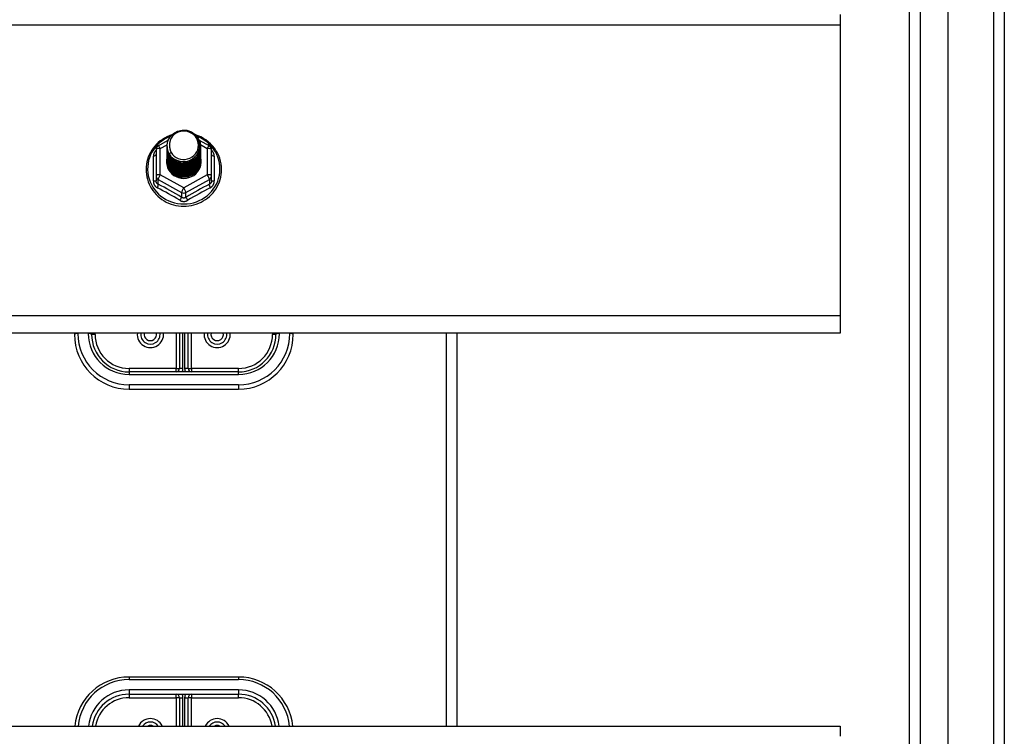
# Model space of a CAD drawing. Header units: inches. Extents: x 96 to 240, y 71 to 103.
# Tile 73 of 77: x 231.11 to 240.11, y 86.66 to 93.2. Entities that reach past the tile are written whole.
import ezdxf

# ---------------------------------------------------------------- set-up
doc = ezdxf.new("R2010")
doc.units = ezdxf.units.IN
doc.header["$MEASUREMENT"] = 0
doc.layers.add('Visible Edges(ANSI)', color=7, linetype='Continuous', lineweight=25)
doc.layers.add('Visible Tangent Edges(ANSI)', color=7, linetype='Continuous', lineweight=25)

msp = doc.modelspace()

# ---------------------------------------------------------------- linework, layer by layer
at = {"layer": 'Visible Edges(ANSI)'}
for p, q in [((239.5958, 72.9106), (239.5958, 101.4933)), ((239.2415, 73.0991), (239.2415, 101.3048)), ((240.1077, 101.328), (240.1077, 73.076)), ((238.6077, 93.2505), (238.6077, 93.1573)), ((238.6077, 93.1573), (238.6077, 90.4981)), ((232.3739, 92.0521), (232.4639, 92.1023)), ((232.7488, 92.1038), (232.8414, 92.0521)), ((232.3537, 92.0177), (232.3537, 91.7781)), ((232.4541, 92.0504), (232.4541, 92.0508)), ((232.4541, 92.0379), (232.4541, 92.0383)), ((232.4541, 92.0253), (232.4541, 92.0257)), ((232.4541, 92.0128), (232.4541, 92.0132)), ((232.4541, 92.0003), (232.4541, 92.0007)), ((232.4541, 91.9877), (232.4541, 91.9881)), ((232.7612, 92.0441), (232.7612, 92.0445)), ((232.7612, 92.0316), (232.7612, 92.032)), ((232.7612, 92.0191), (232.7612, 92.0195)), ((232.7612, 92.0065), (232.7612, 92.0069)), ((232.7612, 91.994), (232.7612, 91.9944)), ((232.7612, 91.9814), (232.7612, 91.9819)), ((232.8616, 91.7781), (232.8616, 92.0177)), ((232.4541, 91.9752), (232.4541, 91.9756)), ((232.4541, 91.9626), (232.4541, 91.963)), ((232.4541, 91.9501), (232.4541, 91.9505)), ((232.4541, 91.9376), (232.4541, 91.938)), ((232.4541, 91.925), (232.4541, 91.9254)), ((232.4541, 91.9125), (232.4541, 91.9129)), ((232.7612, 91.9689), (232.7612, 91.9693)), ((232.7612, 91.9564), (232.7612, 91.9568)), ((232.7612, 91.9438), (232.7612, 91.9442)), ((232.7612, 91.9313), (232.7612, 91.9317)), ((232.7612, 91.9188), (232.7612, 91.9192)), ((232.3537, 91.7781), (232.3537, 91.7333)), ((232.5893, 91.7641), (232.5879, 91.7566)), ((232.8616, 91.7333), (232.8616, 91.7781)), ((238.6077, 90.4981), (238.6077, 90.3412)), ((238.6077, 90.3412), (168.9738, 90.3412)), ((231.6077, 90.3412), (231.6077, 90.3289)), ((231.7651, 90.3289), (231.7651, 90.3412)), ((232.5683, 90.3412), (232.5683, 90.0179)), ((232.647, 90.0179), (232.647, 90.3412)), ((233.4502, 90.3412), (233.4502, 90.3289)), ((233.6077, 90.3289), (233.6077, 90.3412)), ((235.1077, 86.7505), (235.1077, 90.3412)), ((233.1077, 89.9864), (232.1077, 89.9864)), ((232.1077, 89.8289), (233.1077, 89.8289)), ((233.1077, 87.199), (232.1077, 87.199)), ((232.1077, 87.0415), (233.1077, 87.0415)), ((232.5683, 87.01), (232.5683, 86.7505)), ((232.647, 86.7505), (232.647, 87.01)), ((168.9738, 86.7505), (238.6077, 86.7505)), ((238.6077, 86.7505), (238.6077, 86.6573))]:
    msp.add_line(p, q, dxfattribs=at)
at = {"layer": 'Visible Edges(ANSI)', "flags": 128}
for points in [[(232.475, 91.9771), (232.4586, 92.0157), (232.4543, 92.0571), (232.4623, 92.0981), (232.4822, 92.1352), (232.5122, 92.1653), (232.5499, 92.186), (232.5923, 92.1956), (232.636, 92.1932), (232.6773, 92.1791), (232.713, 92.1541), (232.7402, 92.1205), (232.7567, 92.0808), (232.7611, 92.0382), (232.753, 91.9961), (232.7332, 91.9579), (232.7032, 91.9266), (232.6655, 91.9047), (232.6231, 91.8939), (232.5795, 91.8951), (232.5381, 91.9081), (232.5024, 91.9318), (232.4751, 91.9643), (232.4587, 92.0029), (232.4542, 92.0443)], [(232.4936, 91.9524), (232.5164, 91.9336), (232.5426, 91.9194), (232.5711, 91.9106), (232.601, 91.9073), (232.631, 91.9099), (232.6598, 91.9183), (232.6864, 91.932), (232.7096, 91.9507), (232.7284, 91.9736), (232.7421, 91.9997), (232.7499, 92.0279), (232.7517, 92.0572), (232.7471, 92.086), (232.7364, 92.1134), (232.7202, 92.138), (232.6989, 92.1587), (232.6736, 92.1746), (232.6455, 92.1849), (232.6157, 92.1892), (232.5859, 92.1871), (232.5571, 92.1788), (232.5311, 92.1647), (232.5089, 92.1453), (232.4918, 92.1217)], [(232.4957, 92.151), (232.4737, 92.1428), (232.4523, 92.1332), (232.4316, 92.1222), (232.4117, 92.1099), (232.3928, 92.0963), (232.3748, 92.0814), (232.3579, 92.0654), (232.3422, 92.0483), (232.3277, 92.0302), (232.3146, 92.0111), (232.3028, 91.9913), (232.2924, 91.9706), (232.2835, 91.9494), (232.2761, 91.9276), (232.2703, 91.9053), (232.2661, 91.8827), (232.2635, 91.8599), (232.2625, 91.8369), (232.2631, 91.814), (232.2654, 91.7911), (232.2693, 91.7685), (232.2747, 91.7461), (232.2818, 91.7242), (232.2903, 91.7028), (232.3004, 91.682), (232.3118, 91.662), (232.3247, 91.6427), (232.3389, 91.6244), (232.3544, 91.6071), (232.371, 91.5908), (232.3887, 91.5757), (232.4075, 91.5618), (232.4272, 91.5492), (232.4477, 91.5379), (232.4689, 91.528), (232.4908, 91.5195), (232.5133, 91.5125), (232.5362, 91.507), (232.5594, 91.5031), (232.5828, 91.5006), (232.6064, 91.4998), (232.6299, 91.5005), (232.6534, 91.5027), (232.6766, 91.5065), (232.6995, 91.5118), (232.722, 91.5187), (232.744, 91.527), (232.7653, 91.5367), (232.7859, 91.5479), (232.8057, 91.5603), (232.8246, 91.5741), (232.8424, 91.5891), (232.8592, 91.6052), (232.8748, 91.6225), (232.8891, 91.6407), (232.9021, 91.6598), (232.9138, 91.6798), (232.924, 91.7005), (232.9327, 91.7218), (232.9399, 91.7437), (232.9455, 91.766), (232.9496, 91.7886), (232.952, 91.8115), (232.9528, 91.8344)], [(232.4918, 92.1217), (232.4905, 92.1192), (232.4893, 92.1167), (232.4882, 92.1141), (232.4871, 92.1115), (232.486, 92.1089), (232.485, 92.1063), (232.4841, 92.1036), (232.4832, 92.1009), (232.4824, 92.0982), (232.4817, 92.0955), (232.481, 92.0928), (232.4804, 92.09), (232.4798, 92.0873), (232.4793, 92.0845), (232.4789, 92.0818), (232.4785, 92.079), (232.4782, 92.0762), (232.478, 92.0734), (232.4778, 92.0706), (232.4777, 92.0678), (232.4777, 92.065), (232.4777, 92.0622), (232.4778, 92.0594), (232.4779, 92.0566)], [(232.9528, 91.8344), (232.9517, 91.8607), (232.9485, 91.8868), (232.9433, 91.9126), (232.9359, 91.9379), (232.9265, 91.9625), (232.9151, 91.9864), (232.9019, 92.0093), (232.8869, 92.0311), (232.8701, 92.0518), (232.8517, 92.071), (232.8319, 92.0888), (232.8106, 92.1051), (232.7882, 92.1196), (232.7646, 92.1324), (232.7401, 92.1434), (232.7148, 92.1525)], [(232.4541, 92.0504), (232.4542, 92.0459), (232.4544, 92.0415), (232.4548, 92.037), (232.4553, 92.0325), (232.4559, 92.0281), (232.4567, 92.0237), (232.4576, 92.0193), (232.4587, 92.0149), (232.4599, 92.0106), (232.4612, 92.0063), (232.4627, 92.0021), (232.4643, 91.9979), (232.4661, 91.9937), (232.468, 91.9896), (232.47, 91.9856), (232.4721, 91.9816), (232.4744, 91.9777), (232.4768, 91.9739), (232.4793, 91.9701), (232.4819, 91.9664), (232.4847, 91.9628), (232.4876, 91.9592), (232.4905, 91.9558), (232.4936, 91.9524)], [(232.4541, 92.0379), (232.4554, 92.0187), (232.4593, 92), (232.4658, 91.9818), (232.4747, 91.9647), (232.4858, 91.9488), (232.4991, 91.9344), (232.5142, 91.9219), (232.5309, 91.9114), (232.5489, 91.903), (232.5679, 91.8971), (232.5876, 91.8935), (232.6077, 91.8925), (232.6277, 91.8941), (232.6474, 91.8981), (232.6664, 91.9046), (232.6844, 91.9135), (232.7011, 91.9245), (232.7162, 91.9376), (232.7295, 91.9524), (232.7406, 91.9689), (232.7495, 91.9865), (232.756, 92.0052), (232.7599, 92.0245), (232.7612, 92.0441)], [(232.4541, 92.0253), (232.4554, 92.0062), (232.4593, 91.9874), (232.4658, 91.9693), (232.4747, 91.9521), (232.4858, 91.9362), (232.4991, 91.9219), (232.5142, 91.9094), (232.5309, 91.8988), (232.5489, 91.8905), (232.5679, 91.8845), (232.5876, 91.881), (232.6077, 91.88), (232.6277, 91.8815), (232.6474, 91.8856), (232.6664, 91.8921), (232.6844, 91.9009), (232.7011, 91.912), (232.7162, 91.925), (232.7295, 91.9399), (232.7406, 91.9563), (232.7495, 91.974), (232.756, 91.9926), (232.7599, 92.012), (232.7612, 92.0316)], [(232.4541, 92.0128), (232.4554, 91.9937), (232.4593, 91.9749), (232.4658, 91.9568), (232.4747, 91.9396), (232.4858, 91.9237), (232.4991, 91.9094), (232.5142, 91.8968), (232.5309, 91.8863), (232.5489, 91.878), (232.5679, 91.872), (232.5876, 91.8685), (232.6077, 91.8675), (232.6277, 91.869), (232.6474, 91.873), (232.6664, 91.8795), (232.6844, 91.8884), (232.7011, 91.8994), (232.7162, 91.9125), (232.7295, 91.9274), (232.7406, 91.9438), (232.7495, 91.9615), (232.756, 91.9801), (232.7599, 91.9994), (232.7612, 92.0191)], [(232.4541, 92.0003), (232.4554, 91.9811), (232.4593, 91.9623), (232.4658, 91.9442), (232.4747, 91.9271), (232.4858, 91.9112), (232.4991, 91.8968), (232.5142, 91.8843), (232.5309, 91.8738), (232.5489, 91.8654), (232.5679, 91.8594), (232.5876, 91.8559), (232.6077, 91.8549), (232.6277, 91.8564), (232.6474, 91.8605), (232.6664, 91.867), (232.6844, 91.8758), (232.7011, 91.8869), (232.7162, 91.9), (232.7295, 91.9148), (232.7406, 91.9312), (232.7495, 91.9489), (232.756, 91.9676), (232.7599, 91.9869), (232.7612, 92.0065)], [(232.4541, 91.9877), (232.4554, 91.9686), (232.4593, 91.9498), (232.4658, 91.9317), (232.4747, 91.9145), (232.4858, 91.8986), (232.4991, 91.8843), (232.5142, 91.8717), (232.5309, 91.8612), (232.5489, 91.8529), (232.5679, 91.8469), (232.5876, 91.8434), (232.6077, 91.8424), (232.6277, 91.8439), (232.6474, 91.848), (232.6664, 91.8545), (232.6844, 91.8633), (232.7011, 91.8744), (232.7162, 91.8874), (232.7295, 91.9023), (232.7406, 91.9187), (232.7495, 91.9364), (232.756, 91.955), (232.7599, 91.9743), (232.7612, 91.994)], [(232.4541, 91.9752), (232.4554, 91.9561), (232.4593, 91.9373), (232.4658, 91.9191), (232.4747, 91.902), (232.4858, 91.8861), (232.4991, 91.8718), (232.5142, 91.8592), (232.5309, 91.8487), (232.5489, 91.8404), (232.5679, 91.8344), (232.5876, 91.8308), (232.6077, 91.8298), (232.6277, 91.8314), (232.6474, 91.8354), (232.6664, 91.8419), (232.6844, 91.8508), (232.7011, 91.8618), (232.7162, 91.8749), (232.7295, 91.8898), (232.7406, 91.9062), (232.7495, 91.9238), (232.756, 91.9425), (232.7599, 91.9618), (232.7612, 91.9814)], [(232.7611, 92.0381), (232.7605, 92.0179), (232.7572, 91.998), (232.7512, 91.9786), (232.7426, 91.9602), (232.7316, 91.9431), (232.7184, 91.9276), (232.7031, 91.9139), (232.6862, 91.9023), (232.6678, 91.8931), (232.6483, 91.8862), (232.6281, 91.882), (232.6076, 91.8804), (232.587, 91.8815), (232.5668, 91.8852), (232.5474, 91.8915), (232.529, 91.9003), (232.5121, 91.9113), (232.4968, 91.9245), (232.4836, 91.9395), (232.4726, 91.9561), (232.464, 91.9739), (232.4581, 91.9928), (232.4548, 92.0122), (232.4542, 92.0318)], [(232.7611, 92.0255), (232.7605, 92.0053), (232.7572, 91.9854), (232.7512, 91.9661), (232.7426, 91.9477), (232.7316, 91.9306), (232.7184, 91.9151), (232.7031, 91.9014), (232.6862, 91.8898), (232.6678, 91.8805), (232.6483, 91.8737), (232.6281, 91.8695), (232.6076, 91.8679), (232.587, 91.8689), (232.5668, 91.8727), (232.5474, 91.879), (232.529, 91.8877), (232.5121, 91.8988), (232.4968, 91.912), (232.4836, 91.927), (232.4726, 91.9436), (232.464, 91.9614), (232.4581, 91.9802), (232.4548, 91.9996), (232.4542, 92.0193)], [(232.7611, 92.013), (232.7605, 91.9928), (232.7572, 91.9729), (232.7512, 91.9535), (232.7426, 91.9352), (232.7316, 91.9181), (232.7184, 91.9025), (232.7031, 91.8888), (232.6862, 91.8773), (232.6678, 91.868), (232.6483, 91.8612), (232.6281, 91.8569), (232.6076, 91.8553), (232.587, 91.8564), (232.5668, 91.8601), (232.5474, 91.8664), (232.529, 91.8752), (232.5121, 91.8863), (232.4968, 91.8994), (232.4836, 91.9144), (232.4726, 91.931), (232.464, 91.9489), (232.4581, 91.9677), (232.4548, 91.9871), (232.4542, 92.0067)], [(232.7611, 92.0005), (232.7605, 91.9803), (232.7572, 91.9603), (232.7512, 91.941), (232.7426, 91.9226), (232.7316, 91.9055), (232.7184, 91.89), (232.7031, 91.8763), (232.6862, 91.8647), (232.6678, 91.8554), (232.6483, 91.8486), (232.6281, 91.8444), (232.6076, 91.8428), (232.587, 91.8439), (232.5668, 91.8476), (232.5474, 91.8539), (232.529, 91.8627), (232.5121, 91.8737), (232.4968, 91.8869), (232.4836, 91.9019), (232.4726, 91.9185), (232.464, 91.9363), (232.4581, 91.9551), (232.4548, 91.9745), (232.4542, 91.9942)], [(232.7611, 91.9879), (232.7605, 91.9677), (232.7572, 91.9478), (232.7512, 91.9285), (232.7426, 91.9101), (232.7316, 91.893), (232.7184, 91.8774), (232.7031, 91.8638), (232.6862, 91.8522), (232.6678, 91.8429), (232.6483, 91.8361), (232.6281, 91.8318), (232.6076, 91.8302), (232.587, 91.8313), (232.5668, 91.8351), (232.5474, 91.8414), (232.529, 91.8501), (232.5121, 91.8612), (232.4968, 91.8743), (232.4836, 91.8894), (232.4726, 91.9059), (232.464, 91.9238), (232.4581, 91.9426), (232.4548, 91.962), (232.4542, 91.9817)], [(232.4922, 91.9915), (232.4914, 91.9909), (232.4907, 91.9903), (232.49, 91.9897), (232.4893, 91.9891), (232.4886, 91.9885), (232.4879, 91.9879), (232.4872, 91.9873), (232.4864, 91.9867), (232.4857, 91.9861), (232.485, 91.9855), (232.4843, 91.9849), (232.4836, 91.9843), (232.4829, 91.9837), (232.4822, 91.9831), (232.4814, 91.9825), (232.4807, 91.9819), (232.48, 91.9813), (232.4793, 91.9807), (232.4786, 91.9801), (232.4779, 91.9795), (232.4772, 91.9789), (232.4764, 91.9783), (232.4757, 91.9777), (232.475, 91.9771)], [(232.4779, 92.0566), (232.4778, 92.0538), (232.4777, 92.051), (232.4777, 92.0481), (232.4778, 92.0453), (232.4779, 92.0425), (232.4781, 92.0397), (232.4783, 92.037), (232.4787, 92.0342), (232.479, 92.0314), (232.4795, 92.0286), (232.48, 92.0259), (232.4806, 92.0231), (232.4812, 92.0204), (232.4819, 92.0177), (232.4826, 92.015), (232.4835, 92.0123), (232.4843, 92.0096), (232.4853, 92.0069), (232.4863, 92.0043), (232.4873, 92.0017), (232.4885, 91.9991), (232.4896, 91.9965), (232.4909, 91.994), (232.4922, 91.9915)], [(232.4541, 91.9626), (232.4554, 91.9435), (232.4593, 91.9247), (232.4658, 91.9066), (232.4747, 91.8894), (232.4858, 91.8736), (232.4991, 91.8592), (232.5142, 91.8467), (232.5309, 91.8361), (232.5489, 91.8278), (232.5679, 91.8218), (232.5876, 91.8183), (232.6077, 91.8173), (232.6277, 91.8188), (232.6474, 91.8229), (232.6664, 91.8294), (232.6844, 91.8382), (232.7011, 91.8493), (232.7162, 91.8624), (232.7295, 91.8772), (232.7406, 91.8936), (232.7495, 91.9113), (232.756, 91.93), (232.7599, 91.9493), (232.7612, 91.9689)], [(232.4541, 91.9501), (232.4554, 91.931), (232.4593, 91.9122), (232.4658, 91.8941), (232.4747, 91.8769), (232.4858, 91.861), (232.4991, 91.8467), (232.5142, 91.8341), (232.5309, 91.8236), (232.5489, 91.8153), (232.5679, 91.8093), (232.5876, 91.8058), (232.6077, 91.8048), (232.6277, 91.8063), (232.6474, 91.8103), (232.6664, 91.8168), (232.6844, 91.8257), (232.7011, 91.8367), (232.7162, 91.8498), (232.7295, 91.8647), (232.7406, 91.8811), (232.7495, 91.8988), (232.756, 91.9174), (232.7599, 91.9367), (232.7612, 91.9564)], [(232.4541, 91.9376), (232.4554, 91.9184), (232.4593, 91.8997), (232.4658, 91.8815), (232.4747, 91.8644), (232.4858, 91.8485), (232.4991, 91.8341), (232.5142, 91.8216), (232.5309, 91.8111), (232.5489, 91.8027), (232.5679, 91.7968), (232.5876, 91.7932), (232.6077, 91.7922), (232.6277, 91.7938), (232.6474, 91.7978), (232.6664, 91.8043), (232.6844, 91.8132), (232.7011, 91.8242), (232.7162, 91.8373), (232.7295, 91.8521), (232.7406, 91.8685), (232.7495, 91.8862), (232.756, 91.9049), (232.7599, 91.9242), (232.7612, 91.9438)], [(232.4541, 91.925), (232.4554, 91.9059), (232.4593, 91.8871), (232.4658, 91.869), (232.4747, 91.8518), (232.4858, 91.8359), (232.4991, 91.8216), (232.5142, 91.8091), (232.5309, 91.7985), (232.5489, 91.7902), (232.5679, 91.7842), (232.5876, 91.7807), (232.6077, 91.7797), (232.6277, 91.7812), (232.6474, 91.7853), (232.6664, 91.7918), (232.6844, 91.8006), (232.7011, 91.8117), (232.7162, 91.8247), (232.7295, 91.8396), (232.7406, 91.856), (232.7495, 91.8737), (232.756, 91.8923), (232.7599, 91.9116), (232.7612, 91.9313)], [(232.4541, 91.9125), (232.4554, 91.8934), (232.4593, 91.8746), (232.4658, 91.8564), (232.4747, 91.8393), (232.4858, 91.8234), (232.4991, 91.8091), (232.5142, 91.7965), (232.5309, 91.786), (232.5489, 91.7777), (232.5679, 91.7717), (232.5876, 91.7682), (232.6077, 91.7671), (232.6277, 91.7687), (232.6474, 91.7727), (232.6664, 91.7792), (232.6844, 91.7881), (232.7011, 91.7991), (232.7162, 91.8122), (232.7295, 91.8271), (232.7406, 91.8435), (232.7495, 91.8611), (232.756, 91.8798), (232.7599, 91.8991), (232.7612, 91.9188)], [(232.7611, 91.9754), (232.7605, 91.9552), (232.7572, 91.9353), (232.7512, 91.9159), (232.7426, 91.8975), (232.7316, 91.8804), (232.7184, 91.8649), (232.7031, 91.8512), (232.6862, 91.8397), (232.6678, 91.8304), (232.6483, 91.8235), (232.6281, 91.8193), (232.6076, 91.8177), (232.587, 91.8188), (232.5668, 91.8225), (232.5474, 91.8288), (232.529, 91.8376), (232.5121, 91.8487), (232.4968, 91.8618), (232.4836, 91.8768), (232.4726, 91.8934), (232.464, 91.9113), (232.4581, 91.9301), (232.4548, 91.9495), (232.4542, 91.9691)], [(232.7611, 91.9628), (232.7605, 91.9427), (232.7572, 91.9227), (232.7512, 91.9034), (232.7426, 91.885), (232.7316, 91.8679), (232.7184, 91.8524), (232.7031, 91.8387), (232.6862, 91.8271), (232.6678, 91.8178), (232.6483, 91.811), (232.6281, 91.8068), (232.6076, 91.8052), (232.587, 91.8062), (232.5668, 91.81), (232.5474, 91.8163), (232.529, 91.8251), (232.5121, 91.8361), (232.4968, 91.8493), (232.4836, 91.8643), (232.4726, 91.8809), (232.464, 91.8987), (232.4581, 91.9175), (232.4548, 91.9369), (232.4542, 91.9566)], [(232.7611, 91.9503), (232.7605, 91.9301), (232.7572, 91.9102), (232.7512, 91.8909), (232.7426, 91.8725), (232.7316, 91.8554), (232.7184, 91.8398), (232.7031, 91.8262), (232.6862, 91.8146), (232.6678, 91.8053), (232.6483, 91.7985), (232.6281, 91.7942), (232.6076, 91.7926), (232.587, 91.7937), (232.5668, 91.7974), (232.5474, 91.8037), (232.529, 91.8125), (232.5121, 91.8236), (232.4968, 91.8367), (232.4836, 91.8517), (232.4726, 91.8683), (232.464, 91.8862), (232.4581, 91.905), (232.4548, 91.9244), (232.4542, 91.944)], [(232.7611, 91.9378), (232.7605, 91.9176), (232.7572, 91.8976), (232.7512, 91.8783), (232.7426, 91.8599), (232.7316, 91.8428), (232.7184, 91.8273), (232.7031, 91.8136), (232.6862, 91.802), (232.6678, 91.7928), (232.6483, 91.7859), (232.6281, 91.7817), (232.6076, 91.7801), (232.587, 91.7812), (232.5668, 91.7849), (232.5474, 91.7912), (232.529, 91.8), (232.5121, 91.811), (232.4968, 91.8242), (232.4836, 91.8392), (232.4726, 91.8558), (232.464, 91.8736), (232.4581, 91.8924), (232.4548, 91.9118), (232.4542, 91.9315)], [(232.7611, 91.9252), (232.7605, 91.905), (232.7572, 91.8851), (232.7512, 91.8658), (232.7426, 91.8474), (232.7316, 91.8303), (232.7184, 91.8148), (232.7031, 91.8011), (232.6862, 91.7895), (232.6678, 91.7802), (232.6483, 91.7734), (232.6281, 91.7691), (232.6076, 91.7676), (232.587, 91.7686), (232.5668, 91.7724), (232.5474, 91.7787), (232.529, 91.7874), (232.5121, 91.7985), (232.4968, 91.8117), (232.4836, 91.8267), (232.4726, 91.8432), (232.464, 91.8611), (232.4581, 91.8799), (232.4548, 91.8993), (232.4542, 91.919)], [(232.7611, 91.9127), (232.7611, 91.9126), (232.7611, 91.9125), (232.7611, 91.9124), (232.7611, 91.9123), (232.7611, 91.9122), (232.7611, 91.9121), (232.7611, 91.912), (232.7611, 91.9119), (232.7611, 91.9118), (232.7611, 91.9117), (232.7611, 91.9116), (232.7611, 91.9116), (232.7611, 91.9115), (232.7611, 91.9114), (232.7611, 91.9113), (232.7611, 91.9112), (232.7611, 91.9111), (232.7611, 91.911), (232.7611, 91.9109), (232.7611, 91.9108), (232.7611, 91.9107), (232.7611, 91.9106), (232.7611, 91.9105), (232.7611, 91.9104)], [(232.5879, 91.7566), (232.5797, 91.758), (232.5715, 91.7598), (232.5635, 91.762), (232.5556, 91.7646), (232.5479, 91.7676), (232.5404, 91.771), (232.533, 91.7748), (232.5259, 91.779), (232.519, 91.7836), (232.5124, 91.7884), (232.5061, 91.7937), (232.5001, 91.7992), (232.4944, 91.8051), (232.489, 91.8112), (232.484, 91.8176), (232.4793, 91.8243), (232.4751, 91.8312), (232.4712, 91.8383), (232.4678, 91.8456), (232.4648, 91.8531), (232.4622, 91.8607), (232.46, 91.8685), (232.4583, 91.8763), (232.457, 91.8842)]]:
    msp.add_lwpolyline(points, dxfattribs=at)
at = {"layer": 'Visible Edges(ANSI)'}
for centre, radius, start, end in [((232.3931, 92.0177), 0.0394, 119.17447, 180), ((232.8222, 92.0177), 0.0394, 0, 60.82553), ((232.1077, 90.3289), 0.5, 180, 270), ((232.1077, 90.3289), 0.3425, 180, 270), ((232.3025, 90.3289), 0.0886, 172.04133, 7.95867), ((232.9128, 90.3289), 0.0886, 172.04133, 7.95867), ((233.1077, 90.3289), 0.3425, 270, 0), ((233.1077, 90.3289), 0.5, 270, 0), ((232.5368, 90.0179), 0.0315, 270, 0), ((232.6785, 90.0179), 0.0315, 180, 270), ((232.1077, 86.699), 0.5, 90, 174.09601), ((233.1077, 86.699), 0.5, 5.90399, 90), ((232.1077, 86.699), 0.3425, 90, 171.36411), ((232.5368, 87.01), 0.0315, 0, 90), ((232.6785, 87.01), 0.0315, 90, 180), ((233.1077, 86.699), 0.3425, 8.63589, 90), ((232.3025, 86.699), 0.0886, 35.4926, 144.5074), ((232.9128, 86.699), 0.0886, 35.4926, 144.5074)]:
    msp.add_arc(centre, radius, start, end, dxfattribs=at)
for centre, major_axis, start_param, end_param in [((232.6077, 92.0569), (0.1339, 0), 3.671471, 8.899926), ((232.6077, 91.9079), (-0.1585, 0), 6.031816, 9.674875), ((232.6077, 92.0519), (0.1535, 0), 3.669461, 3.875388)]:
    msp.add_ellipse(centre, major_axis=major_axis, ratio=0.966998, start_param=start_param, end_param=end_param, dxfattribs=at)
at = {"layer": 'Visible Tangent Edges(ANSI)'}
for p, q in [((240.0087, 102.103), (240.0087, 72.301)), ((239.3405, 72.9691), (239.3405, 101.4348)), ((168.9738, 93.1573), (238.6077, 93.1573)), ((232.3931, 92.0277), (232.4546, 92.062)), ((232.3931, 91.7881), (232.3931, 92.0277)), ((232.7601, 92.0624), (232.8222, 92.0277)), ((232.8222, 92.0277), (232.8222, 91.7881)), ((232.3295, 91.7304), (232.3295, 91.9576)), ((232.8858, 91.9576), (232.8858, 91.7304)), ((232.3734, 91.7451), (232.588, 91.6253)), ((232.3734, 91.7003), (232.3734, 91.7451)), ((232.6077, 91.6683), (232.3931, 91.7881)), ((232.8222, 91.7881), (232.6077, 91.6683)), ((232.6273, 91.6253), (232.8419, 91.7451)), ((232.8419, 91.7451), (232.8419, 91.7003)), ((232.588, 91.6253), (232.588, 91.5805)), ((232.6273, 91.5805), (232.6273, 91.6253)), ((238.6077, 90.4981), (168.9738, 90.4981)), ((231.6392, 90.337), (231.6392, 90.3412)), ((231.7336, 90.3412), (231.7336, 90.337)), ((231.7966, 90.3289), (231.7651, 90.3289)), ((231.7966, 90.3289), (231.7966, 90.3412)), ((232.5368, 90.3412), (232.5368, 90.0179)), ((232.5998, 90.0179), (232.5998, 90.3412)), ((232.6155, 90.3412), (232.6155, 90.0179)), ((232.6785, 90.0179), (232.6785, 90.3412)), ((233.4187, 90.3412), (233.4187, 90.3289)), ((233.4502, 90.3289), (233.4187, 90.3289)), ((233.4817, 90.337), (233.4817, 90.3412)), ((233.5762, 90.3412), (233.5762, 90.337)), ((235.0087, 86.7505), (235.0087, 90.3412)), ((232.5368, 90.0179), (232.1077, 90.0179)), ((232.1077, 90.0179), (232.1077, 89.9864)), ((232.5368, 89.9864), (232.5368, 90.0179)), ((232.5368, 90.0179), (232.5683, 90.0179)), ((232.5998, 90.0179), (232.5683, 90.0179)), ((232.647, 90.0179), (232.6155, 90.0179)), ((232.647, 90.0179), (232.6785, 90.0179)), ((233.1077, 90.0179), (232.6785, 90.0179)), ((232.6785, 90.0179), (232.6785, 89.9864)), ((233.1077, 89.9864), (233.1077, 90.0179)), ((232.1077, 89.9864), (232.1077, 89.963)), ((232.1077, 89.963), (233.1077, 89.963)), ((233.1077, 89.963), (233.1077, 89.9864)), ((233.1077, 89.8685), (232.1077, 89.8685)), ((232.1077, 89.8685), (232.1077, 89.8289)), ((233.1077, 89.8685), (233.1077, 89.8289)), ((232.1077, 87.199), (232.1077, 87.1756)), ((232.1077, 87.1756), (233.1077, 87.1756)), ((233.1077, 87.199), (233.1077, 87.1756)), ((233.1077, 87.0811), (232.1077, 87.0811)), ((232.1077, 87.0811), (232.1077, 87.0415)), ((232.1077, 87.0415), (232.1077, 87.01)), ((232.5368, 87.01), (232.5368, 87.0415)), ((232.6785, 87.0415), (232.6785, 87.01)), ((233.1077, 87.0811), (233.1077, 87.0415)), ((233.1077, 87.01), (233.1077, 87.0415)), ((232.1077, 87.01), (232.5368, 87.01)), ((232.5368, 87.01), (232.5368, 86.7505)), ((232.5683, 87.01), (232.5368, 87.01)), ((232.5683, 87.01), (232.5998, 87.01)), ((232.5998, 86.7505), (232.5998, 87.01)), ((232.6155, 87.01), (232.6155, 86.7505)), ((232.6155, 87.01), (232.647, 87.01)), ((232.6785, 87.01), (232.647, 87.01)), ((232.6785, 87.01), (233.1077, 87.01)), ((232.6785, 86.7505), (232.6785, 87.01))]:
    msp.add_line(p, q, dxfattribs=at)
at = {"layer": 'Visible Tangent Edges(ANSI)', "flags": 128}
for points in [[(232.3537, 92.0102), (232.3518, 92.0084), (232.35, 92.0066), (232.3483, 92.0047), (232.3466, 92.0028), (232.345, 92.0008), (232.3434, 91.9987), (232.342, 91.9966), (232.3406, 91.9945), (232.3393, 91.9924), (232.338, 91.9902), (232.3369, 91.9879), (232.3358, 91.9857), (232.3348, 91.9834), (232.3339, 91.9811), (232.333, 91.9788), (232.3323, 91.9765), (232.3316, 91.9741), (232.3311, 91.9717), (232.3306, 91.9694), (232.3302, 91.967), (232.3299, 91.9646), (232.3297, 91.9623), (232.3295, 91.9599), (232.3295, 91.9576)], [(232.8858, 91.9576), (232.8858, 91.9599), (232.8856, 91.9623), (232.8854, 91.9646), (232.8851, 91.967), (232.8847, 91.9694), (232.8842, 91.9717), (232.8837, 91.9741), (232.883, 91.9765), (232.8823, 91.9788), (232.8814, 91.9811), (232.8805, 91.9834), (232.8795, 91.9857), (232.8785, 91.9879), (232.8773, 91.9902), (232.876, 91.9924), (232.8747, 91.9945), (232.8733, 91.9966), (232.8719, 91.9987), (232.8703, 92.0008), (232.8687, 92.0028), (232.867, 92.0047), (232.8653, 92.0066), (232.8635, 92.0084), (232.8616, 92.0102)], [(232.3295, 91.7304), (232.3296, 91.7271), (232.3298, 91.7238), (232.3301, 91.7206), (232.3306, 91.7174), (232.3312, 91.7142), (232.332, 91.711), (232.3329, 91.7079), (232.334, 91.7049), (232.3352, 91.7019), (232.3365, 91.699), (232.3379, 91.6961), (232.3395, 91.6933), (232.3412, 91.6906), (232.343, 91.688), (232.345, 91.6855), (232.347, 91.6831), (232.3492, 91.6808), (232.3514, 91.6785), (232.3538, 91.6765), (232.3562, 91.6745), (232.3588, 91.6726), (232.3614, 91.6709), (232.3641, 91.6693), (232.3668, 91.6678)], [(232.3734, 91.7003), (232.372, 91.701), (232.3705, 91.7018), (232.3692, 91.7026), (232.3678, 91.7036), (232.3665, 91.7046), (232.3653, 91.7056), (232.3641, 91.7067), (232.363, 91.7079), (232.3619, 91.7092), (232.3609, 91.7105), (232.3599, 91.7119), (232.359, 91.7133), (232.3582, 91.7147), (232.3574, 91.7163), (232.3567, 91.7178), (232.3561, 91.7194), (232.3555, 91.7211), (232.3551, 91.7227), (232.3546, 91.7244), (232.3543, 91.7262), (232.354, 91.7279), (232.3539, 91.7297), (232.3538, 91.7315), (232.3537, 91.7333)], [(232.8616, 91.7333), (232.8616, 91.7315), (232.8614, 91.7297), (232.8613, 91.7279), (232.861, 91.7262), (232.8607, 91.7244), (232.8603, 91.7227), (232.8598, 91.7211), (232.8592, 91.7194), (232.8586, 91.7178), (232.8579, 91.7163), (232.8571, 91.7147), (232.8563, 91.7133), (232.8554, 91.7119), (232.8544, 91.7105), (232.8534, 91.7092), (232.8524, 91.7079), (232.8512, 91.7067), (232.85, 91.7056), (232.8488, 91.7046), (232.8475, 91.7036), (232.8461, 91.7026), (232.8448, 91.7018), (232.8434, 91.701), (232.8419, 91.7003)], [(232.8485, 91.6678), (232.8512, 91.6693), (232.8539, 91.6709), (232.8565, 91.6726), (232.8591, 91.6745), (232.8615, 91.6765), (232.8639, 91.6785), (232.8661, 91.6808), (232.8683, 91.6831), (232.8703, 91.6855), (232.8723, 91.688), (232.8741, 91.6906), (232.8758, 91.6933), (232.8774, 91.6961), (232.8788, 91.699), (232.8801, 91.7019), (232.8813, 91.7049), (232.8824, 91.7079), (232.8833, 91.711), (232.8841, 91.7142), (232.8847, 91.7174), (232.8852, 91.7206), (232.8855, 91.7238), (232.8858, 91.7271), (232.8858, 91.7304)], [(232.5703, 91.5542), (232.5731, 91.5526), (232.576, 91.551), (232.579, 91.5497), (232.5821, 91.5484), (232.5851, 91.5473), (232.5883, 91.5463), (232.5915, 91.5455), (232.5947, 91.5448), (232.5979, 91.5443), (232.6011, 91.5439), (232.6044, 91.5437), (232.6077, 91.5436), (232.611, 91.5437), (232.6142, 91.5439), (232.6175, 91.5443), (232.6207, 91.5448), (232.6239, 91.5455), (232.6271, 91.5463), (232.6302, 91.5473), (232.6333, 91.5484), (232.6363, 91.5497), (232.6393, 91.5511), (232.6422, 91.5526), (232.645, 91.5542)], [(232.6273, 91.5805), (232.6259, 91.5796), (232.6243, 91.5787), (232.6228, 91.5779), (232.6212, 91.5772), (232.6195, 91.5766), (232.6179, 91.576), (232.6162, 91.5755), (232.6145, 91.5752), (232.6128, 91.5749), (232.6111, 91.5746), (232.6094, 91.5745), (232.6077, 91.5745), (232.6059, 91.5745), (232.6042, 91.5746), (232.6025, 91.5748), (232.6008, 91.5751), (232.5991, 91.5755), (232.5974, 91.576), (232.5958, 91.5766), (232.5942, 91.5772), (232.5926, 91.5779), (232.591, 91.5787), (232.5895, 91.5796), (232.588, 91.5805)]]:
    msp.add_lwpolyline(points, dxfattribs=at)
at = {"layer": 'Visible Tangent Edges(ANSI)'}
for centre, radius, start, end in [((232.1077, 90.337), 0.4685, 180, 270), ((232.1077, 90.337), 0.374, 180, 270), ((232.1077, 90.3289), 0.311, 180, 270), ((232.3025, 90.3289), 0.1201, 174.13749, 5.86251), ((232.3025, 90.3289), 0.0571, 167.59329, 12.40671), ((232.9128, 90.3289), 0.1201, 174.13749, 5.86251), ((232.9128, 90.3289), 0.0571, 167.59329, 12.40671), ((233.1077, 90.337), 0.4685, 270, 0), ((233.1077, 90.337), 0.374, 270, 0), ((233.1077, 90.3289), 0.311, 270, 0), ((232.5368, 90.0179), 0.063, 330, 0), ((232.6785, 90.0179), 0.063, 180, 210), ((232.1077, 86.7071), 0.4685, 90, 174.684), ((233.1077, 86.7071), 0.4685, 5.316, 90), ((232.1077, 86.7071), 0.374, 90, 173.33555), ((232.5368, 87.01), 0.063, 0, 30), ((232.6785, 87.01), 0.063, 150, 180), ((233.1077, 86.7071), 0.374, 6.66445, 90), ((232.1077, 86.699), 0.311, 90, 170.48184), ((233.1077, 86.699), 0.311, 9.51816, 90), ((232.3025, 86.699), 0.1201, 25.36035, 154.63965), ((232.9128, 86.699), 0.1201, 25.36035, 154.63965), ((232.3025, 86.699), 0.0571, 64.28027, 115.71973), ((232.9128, 86.699), 0.0571, 64.28027, 115.71973)]:
    msp.add_arc(centre, radius, start, end, dxfattribs=at)
for centre, major_axis, ratio, start_param, end_param in [((232.6077, 91.8404), (0.3308, 0), 0.966998, 1.955468, 7.482801), ((232.3931, 92.0177), (-0.0394, 0), 0.254784, 4.712389, 6.283185), ((232.3931, 92.0177), (-0.0192, 0.0344), 0.127392, 4.936728, 6.283185), ((232.8222, 92.0177), (0.0192, 0.0344), 0.127392, 0, 1.346458), ((232.8222, 92.0177), (0.0394, 0), 0.254784, 0, 1.570796), ((232.3143, 91.9729), (0.0394, 0), 0.420933, 5.107073, 6.283185), ((232.901, 91.9729), (-0.0394, 0), 0.420933, 0, 1.176113), ((232.3143, 91.7333), (0.0394, 0), 0.080687, 5.107073, 6.283185), ((232.3931, 91.7781), (-0.0394, 0), 0.254784, 4.712389, 6.283185), ((232.3931, 91.7781), (-0.0394, 0), 0.966998, 0, 1.047198), ((232.3931, 91.7781), (-0.0192, -0.0344), 0.127392, 4.48805, 6.058847), ((232.8222, 91.7781), (0.0394, 0), 0.254784, 0, 1.570796), ((232.8222, 91.7781), (0.0192, -0.0344), 0.127392, 0.224339, 1.795135), ((232.8222, 91.7781), (0.0394, 0), 0.966998, 5.235988, 6.283185), ((232.901, 91.7333), (-0.0394, 0), 0.080687, 0, 1.176113), ((232.3537, 91.6673), (0.0178, 0.0351), 0.295528, 4.874003, 6.050115), ((232.4686, 91.4435), (0.5734, -0.3423), 0.220649, 1.524932, 1.878631), ((232.4807, 91.4638), (-0.6046, 0.361), 0.220649, 4.666525, 5.020223), ((232.6077, 91.6583), (-0.0192, -0.0344), 0.127392, 4.48805, 6.058847), ((232.6077, 91.6583), (0.0394, 0), 0.966998, 4.18879, 5.235988), ((232.6077, 91.6583), (0.0192, -0.0344), 0.127392, 0.224339, 1.795135), ((232.7346, 91.4638), (-0.6046, -0.361), 0.220649, 4.404555, 4.758253), ((232.7467, 91.4435), (0.5734, 0.3423), 0.220649, 1.262962, 1.61666), ((232.8616, 91.6673), (-0.0178, 0.0351), 0.295528, 0.23307, 1.409183), ((232.5683, 91.5476), (0.0205, 0.0336), 0.044718, 0.222707, 1.398819), ((232.647, 91.5476), (-0.0205, 0.0336), 0.044718, 4.884366, 6.060479), ((231.6392, 90.3289), (-0.0315, 0), 0.254784, 4.712389, 6.283185), ((231.7336, 90.3289), (0.0315, 0), 0.254784, 0, 1.570796), ((233.4817, 90.3289), (-0.0315, 0), 0.254784, 4.712389, 6.283185), ((233.5762, 90.3289), (0.0315, 0), 0.254784, 0, 1.570796)]:
    msp.add_ellipse(centre, major_axis=major_axis, ratio=ratio, start_param=start_param, end_param=end_param, dxfattribs=at)

doc.saveas('drawing.dxf')
